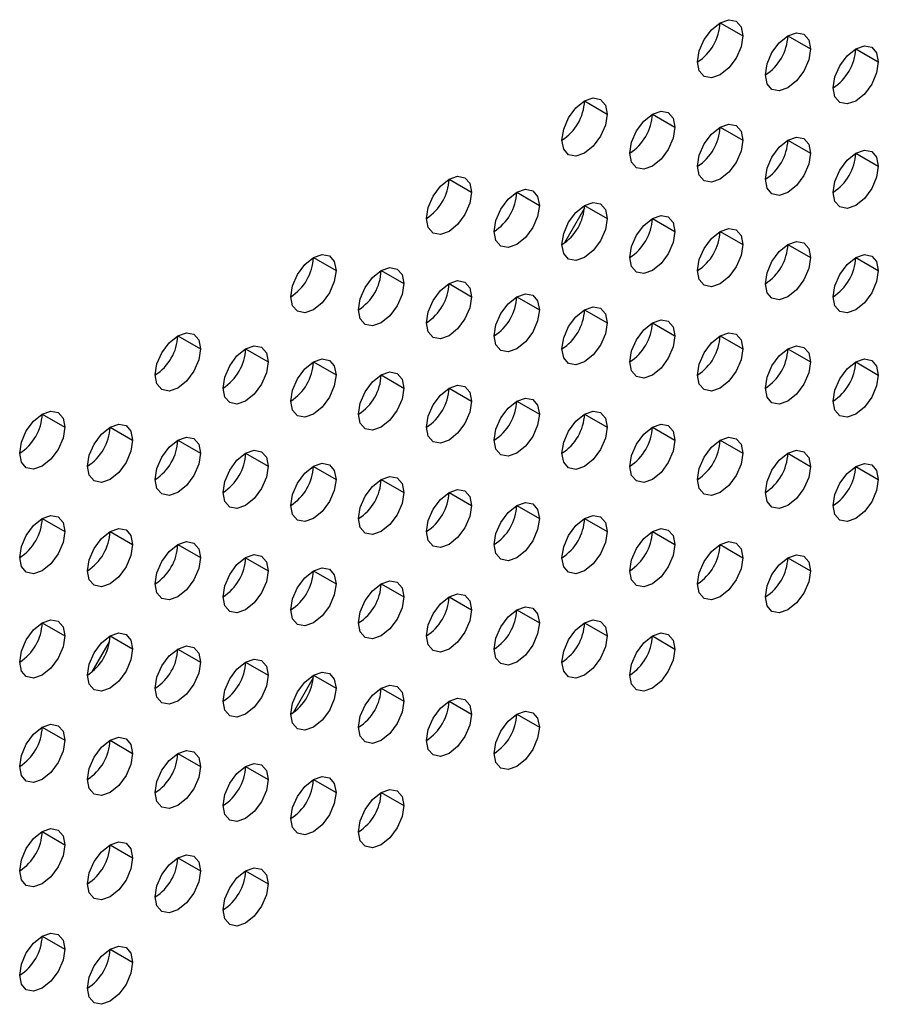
# Model space of a CAD drawing. Header units: millimetres. Extents: x 0 to 1118, y 0 to 864.
# Tile 196 of 256: x 951.14 to 954.5, y 686.79 to 690.64. Entities that reach past the tile are written whole.
import ezdxf

# ---------------------------------------------------------------- set-up
doc = ezdxf.new("R2010")
doc.units = ezdxf.units.MM

msp = doc.modelspace()

# ---------------------------------------------------------------- linework, layer by layer
at = {"color": 7, "linetype": 'Continuous', "lineweight": 25}
for p, q in [((953.8848, 690.6249), (953.9732, 690.5739)), ((954.15, 690.5739), (954.2384, 690.5229)), ((954.4151, 690.5228), (954.5035, 690.4718)), ((953.3545, 690.3188), (953.4429, 690.2678)), ((953.6196, 690.2677), (953.708, 690.2167)), ((953.8848, 690.2167), (953.9732, 690.1657)), ((954.15, 690.1656), (954.2384, 690.1146)), ((954.4151, 690.1146), (954.5035, 690.0635)), ((952.8242, 690.0126), (952.9125, 689.9616)), ((953.0893, 689.9616), (953.1777, 689.9106)), ((953.354, 689.8992), (953.2756, 689.7635)), ((953.3545, 689.9105), (953.4429, 689.8595)), ((953.6196, 689.8595), (953.708, 689.8084)), ((953.8848, 689.8084), (953.9732, 689.7574)), ((954.15, 689.7573), (954.2384, 689.7063)), ((952.2938, 689.7065), (952.3822, 689.6555)), ((954.4151, 689.7063), (954.5035, 689.6553)), ((952.559, 689.6554), (952.6474, 689.6044)), ((952.8242, 689.6044), (952.9125, 689.5533)), ((953.0893, 689.5533), (953.1777, 689.5023)), ((953.3545, 689.5023), (953.4429, 689.4512)), ((953.6196, 689.4512), (953.708, 689.4002)), ((951.7635, 689.4003), (951.8519, 689.3493)), ((953.8848, 689.4001), (953.9732, 689.3491)), ((952.0287, 689.3493), (952.117, 689.2983)), ((954.15, 689.3491), (954.2384, 689.2981)), ((952.2938, 689.2982), (952.3822, 689.2472)), ((954.4151, 689.298), (954.5035, 689.247)), ((952.559, 689.2472), (952.6474, 689.1961)), ((952.8242, 689.1961), (952.9125, 689.1451)), ((953.0893, 689.145), (953.1777, 689.094)), ((951.2332, 689.0942), (951.3216, 689.0432)), ((953.3545, 689.094), (953.4429, 689.043)), ((951.4983, 689.0431), (951.5867, 688.9921)), ((953.6196, 689.0429), (953.708, 688.9919)), ((951.7635, 688.9921), (951.8519, 688.941)), ((953.8848, 688.9919), (953.9732, 688.9408)), ((952.0287, 688.941), (952.117, 688.89)), ((954.15, 688.9408), (954.2384, 688.8898)), ((952.2938, 688.8899), (952.3822, 688.8389)), ((954.4151, 688.8897), (954.5035, 688.8387)), ((952.559, 688.8389), (952.6474, 688.7879)), ((952.8242, 688.7878), (952.9125, 688.7368)), ((953.0893, 688.7368), (953.1777, 688.6857)), ((951.2332, 688.6859), (951.3216, 688.6349)), ((953.3545, 688.6857), (953.4429, 688.6347)), ((951.4983, 688.6349), (951.5867, 688.5838)), ((953.6196, 688.6347), (953.708, 688.5836)), ((951.7635, 688.5838), (951.8519, 688.5328)), ((953.8848, 688.5836), (953.9732, 688.5326)), ((952.0287, 688.5327), (952.117, 688.4817)), ((954.15, 688.5325), (954.2384, 688.4815)), ((952.2938, 688.4817), (952.3822, 688.4307)), ((952.559, 688.4306), (952.6474, 688.3796)), ((952.8242, 688.3796), (952.9125, 688.3285)), ((953.0893, 688.3285), (953.1777, 688.2775)), ((951.2332, 688.2776), (951.3216, 688.2266)), ((953.3545, 688.2774), (953.4429, 688.2264)), ((951.4983, 688.2266), (951.5867, 688.1756)), ((953.6196, 688.2264), (953.708, 688.1754)), ((951.4284, 688.0864), (951.4964, 688.2041)), ((951.7635, 688.1755), (951.8519, 688.1245)), ((952.0287, 688.1245), (952.117, 688.0734)), ((952.2938, 688.0734), (952.3822, 688.0224)), ((952.2933, 688.0621), (952.2149, 687.9264)), ((952.559, 688.0223), (952.6474, 687.9713)), ((952.8242, 687.9713), (952.9125, 687.9203)), ((953.0893, 687.9202), (953.1777, 687.8692)), ((951.2332, 687.8694), (951.3216, 687.8183)), ((951.4983, 687.8183), (951.5867, 687.7673)), ((951.7635, 687.7673), (951.8519, 687.7162)), ((952.0287, 687.7162), (952.117, 687.6652)), ((952.2938, 687.6651), (952.3822, 687.6141)), ((952.559, 687.6141), (952.6474, 687.5631)), ((951.2332, 687.4611), (951.3216, 687.4101)), ((951.4983, 687.41), (951.5867, 687.359)), ((951.7635, 687.359), (951.8519, 687.308)), ((952.0287, 687.3079), (952.117, 687.2569)), ((951.2332, 687.0528), (951.3216, 687.0018)), ((951.4983, 687.0018), (951.5867, 686.9507))]:
    msp.add_line(p, q, dxfattribs=at)
at = {"color": 7, "linetype": 'Continuous', "lineweight": 25, "flags": 128}
for points in [[(953.7964, 690.4719), (953.8032, 690.5148), (953.8223, 690.559), (953.851, 690.5977), (953.8848, 690.625), (953.9186, 690.6367), (953.9473, 690.6312), (953.9665, 690.6091), (953.9732, 690.5739)], [(953.9732, 690.5739), (953.9665, 690.531), (953.9473, 690.4868), (953.9186, 690.4481), (953.8848, 690.4208), (953.851, 690.4091), (953.8223, 690.4146), (953.8032, 690.4367), (953.7964, 690.4719)], [(954.0616, 690.4208), (954.0683, 690.4638), (954.0875, 690.5079), (954.1162, 690.5466), (954.15, 690.5739), (954.1838, 690.5857), (954.2125, 690.5801), (954.2316, 690.558), (954.2384, 690.5229)], [(954.3268, 690.3698), (954.3335, 690.4127), (954.3526, 690.4569), (954.3813, 690.4956), (954.4151, 690.5228), (954.449, 690.5346), (954.4776, 690.529), (954.4968, 690.507), (954.5035, 690.4718)], [(954.2384, 690.5229), (954.2316, 690.4799), (954.2125, 690.4357), (954.1838, 690.3971), (954.15, 690.3698), (954.1162, 690.358), (954.0875, 690.3636), (954.0683, 690.3856), (954.0616, 690.4208)], [(954.5035, 690.4718), (954.4968, 690.4289), (954.4776, 690.3847), (954.449, 690.346), (954.4151, 690.3187), (954.3813, 690.307), (954.3526, 690.3125), (954.3335, 690.3346), (954.3268, 690.3698)], [(953.2661, 690.1657), (953.2728, 690.2087), (953.292, 690.2528), (953.3207, 690.2915), (953.3545, 690.3188), (953.3883, 690.3306), (953.417, 690.325), (953.4361, 690.3029), (953.4429, 690.2678)], [(953.4429, 690.2678), (953.4361, 690.2248), (953.417, 690.1807), (953.3883, 690.142), (953.3545, 690.1147), (953.3207, 690.1029), (953.292, 690.1085), (953.2728, 690.1305), (953.2661, 690.1657)], [(953.5313, 690.1147), (953.538, 690.1576), (953.5571, 690.2018), (953.5858, 690.2405), (953.6196, 690.2678), (953.6535, 690.2795), (953.6821, 690.2739), (953.7013, 690.2519), (953.708, 690.2167)], [(953.7964, 690.0636), (953.8032, 690.1065), (953.8223, 690.1507), (953.851, 690.1894), (953.8848, 690.2167), (953.9186, 690.2285), (953.9473, 690.2229), (953.9665, 690.2008), (953.9732, 690.1657)], [(953.708, 690.2167), (953.7013, 690.1738), (953.6821, 690.1296), (953.6535, 690.0909), (953.6196, 690.0636), (953.5858, 690.0519), (953.5571, 690.0574), (953.538, 690.0795), (953.5313, 690.1147)], [(953.9732, 690.1657), (953.9665, 690.1227), (953.9473, 690.0785), (953.9186, 690.0399), (953.8848, 690.0126), (953.851, 690.0008), (953.8223, 690.0064), (953.8032, 690.0284), (953.7964, 690.0636)], [(954.0616, 690.0125), (954.0683, 690.0555), (954.0875, 690.0997), (954.1162, 690.1383), (954.15, 690.1656), (954.1838, 690.1774), (954.2125, 690.1718), (954.2316, 690.1498), (954.2384, 690.1146)], [(954.2384, 690.1146), (954.2316, 690.0717), (954.2125, 690.0275), (954.1838, 689.9888), (954.15, 689.9615), (954.1162, 689.9497), (954.0875, 689.9553), (954.0683, 689.9774), (954.0616, 690.0125)], [(954.3268, 689.9615), (954.3335, 690.0044), (954.3526, 690.0486), (954.3813, 690.0873), (954.4151, 690.1146), (954.449, 690.1263), (954.4776, 690.1208), (954.4968, 690.0987), (954.5035, 690.0635)], [(954.5035, 690.0635), (954.4968, 690.0206), (954.4776, 689.9764), (954.449, 689.9377), (954.4151, 689.9104), (954.3813, 689.8987), (954.3526, 689.9043), (954.3335, 689.9263), (954.3268, 689.9615)], [(952.7358, 689.8596), (952.7425, 689.9025), (952.7617, 689.9467), (952.7903, 689.9854), (952.8242, 690.0127), (952.858, 690.0244), (952.8867, 690.0188), (952.9058, 689.9968), (952.9125, 689.9616)], [(952.9125, 689.9616), (952.9058, 689.9187), (952.8867, 689.8745), (952.858, 689.8358), (952.8242, 689.8085), (952.7903, 689.7968), (952.7617, 689.8023), (952.7425, 689.8244), (952.7358, 689.8596)], [(953.0009, 689.8085), (953.0077, 689.8515), (953.0268, 689.8956), (953.0555, 689.9343), (953.0893, 689.9616), (953.1231, 689.9734), (953.1518, 689.9678), (953.171, 689.9457), (953.1777, 689.9106)], [(953.2661, 689.7574), (953.2728, 689.8004), (953.292, 689.8446), (953.3207, 689.8832), (953.3545, 689.9105), (953.3883, 689.9223), (953.417, 689.9167), (953.4361, 689.8947), (953.4429, 689.8595)], [(953.1777, 689.9106), (953.171, 689.8676), (953.1518, 689.8234), (953.1231, 689.7848), (953.0893, 689.7575), (953.0555, 689.7457), (953.0268, 689.7513), (953.0077, 689.7733), (953.0009, 689.8085)], [(953.4429, 689.8595), (953.4361, 689.8166), (953.417, 689.7724), (953.3883, 689.7337), (953.3545, 689.7064), (953.3207, 689.6946), (953.292, 689.7002), (953.2728, 689.7223), (953.2661, 689.7574)], [(953.5313, 689.7064), (953.538, 689.7493), (953.5571, 689.7935), (953.5858, 689.8322), (953.6196, 689.8595), (953.6535, 689.8712), (953.6821, 689.8657), (953.7013, 689.8436), (953.708, 689.8084)], [(953.708, 689.8084), (953.7013, 689.7655), (953.6821, 689.7213), (953.6535, 689.6826), (953.6196, 689.6553), (953.5858, 689.6436), (953.5571, 689.6492), (953.538, 689.6712), (953.5313, 689.7064)], [(953.7964, 689.6553), (953.8032, 689.6983), (953.8223, 689.7424), (953.851, 689.7811), (953.8848, 689.8084), (953.9186, 689.8202), (953.9473, 689.8146), (953.9665, 689.7926), (953.9732, 689.7574)], [(954.0616, 689.6043), (954.0683, 689.6472), (954.0875, 689.6914), (954.1162, 689.7301), (954.15, 689.7574), (954.1838, 689.7691), (954.2125, 689.7636), (954.2316, 689.7415), (954.2384, 689.7063)], [(953.9732, 689.7574), (953.9665, 689.7144), (953.9473, 689.6703), (953.9186, 689.6316), (953.8848, 689.6043), (953.851, 689.5925), (953.8223, 689.5981), (953.8032, 689.6202), (953.7964, 689.6553)], [(952.2054, 689.5534), (952.2122, 689.5964), (952.2313, 689.6405), (952.26, 689.6792), (952.2938, 689.7065), (952.3276, 689.7183), (952.3563, 689.7127), (952.3755, 689.6906), (952.3822, 689.6555)], [(954.2384, 689.7063), (954.2316, 689.6634), (954.2125, 689.6192), (954.1838, 689.5805), (954.15, 689.5532), (954.1162, 689.5415), (954.0875, 689.547), (954.0683, 689.5691), (954.0616, 689.6043)], [(954.3268, 689.5532), (954.3335, 689.5962), (954.3526, 689.6403), (954.3813, 689.679), (954.4151, 689.7063), (954.449, 689.7181), (954.4776, 689.7125), (954.4968, 689.6904), (954.5035, 689.6553)], [(952.3822, 689.6555), (952.3755, 689.6125), (952.3563, 689.5683), (952.3276, 689.5297), (952.2938, 689.5024), (952.26, 689.4906), (952.2313, 689.4962), (952.2122, 689.5182), (952.2054, 689.5534)], [(952.4706, 689.5024), (952.4773, 689.5453), (952.4965, 689.5895), (952.5252, 689.6282), (952.559, 689.6554), (952.5928, 689.6672), (952.6215, 689.6616), (952.6406, 689.6396), (952.6474, 689.6044)], [(954.5035, 689.6553), (954.4968, 689.6123), (954.4776, 689.5681), (954.449, 689.5295), (954.4151, 689.5022), (954.3813, 689.4904), (954.3526, 689.496), (954.3335, 689.518), (954.3268, 689.5532)], [(952.7358, 689.4513), (952.7425, 689.4942), (952.7617, 689.5384), (952.7903, 689.5771), (952.8242, 689.6044), (952.858, 689.6161), (952.8867, 689.6106), (952.9058, 689.5885), (952.9125, 689.5533)], [(952.6474, 689.6044), (952.6406, 689.5615), (952.6215, 689.5173), (952.5928, 689.4786), (952.559, 689.4513), (952.5252, 689.4396), (952.4965, 689.4451), (952.4773, 689.4672), (952.4706, 689.5024)], [(952.9125, 689.5533), (952.9058, 689.5104), (952.8867, 689.4662), (952.858, 689.4275), (952.8242, 689.4003), (952.7903, 689.3885), (952.7617, 689.3941), (952.7425, 689.4161), (952.7358, 689.4513)], [(953.0009, 689.4002), (953.0077, 689.4432), (953.0268, 689.4874), (953.0555, 689.526), (953.0893, 689.5533), (953.1231, 689.5651), (953.1518, 689.5595), (953.171, 689.5375), (953.1777, 689.5023)], [(953.1777, 689.5023), (953.171, 689.4593), (953.1518, 689.4152), (953.1231, 689.3765), (953.0893, 689.3492), (953.0555, 689.3374), (953.0268, 689.343), (953.0077, 689.3651), (953.0009, 689.4002)], [(953.2661, 689.3492), (953.2728, 689.3921), (953.292, 689.4363), (953.3207, 689.475), (953.3545, 689.5023), (953.3883, 689.514), (953.417, 689.5085), (953.4361, 689.4864), (953.4429, 689.4512)], [(953.5313, 689.2981), (953.538, 689.3411), (953.5571, 689.3852), (953.5858, 689.4239), (953.6196, 689.4512), (953.6535, 689.463), (953.6821, 689.4574), (953.7013, 689.4353), (953.708, 689.4002)], [(953.4429, 689.4512), (953.4361, 689.4083), (953.417, 689.3641), (953.3883, 689.3254), (953.3545, 689.2981), (953.3207, 689.2864), (953.292, 689.292), (953.2728, 689.314), (953.2661, 689.3492)], [(951.6751, 689.2473), (951.6818, 689.2902), (951.701, 689.3344), (951.7297, 689.3731), (951.7635, 689.4004), (951.7973, 689.4121), (951.826, 689.4065), (951.8452, 689.3845), (951.8519, 689.3493)], [(953.708, 689.4002), (953.7013, 689.3572), (953.6821, 689.3131), (953.6535, 689.2744), (953.6196, 689.2471), (953.5858, 689.2353), (953.5571, 689.2409), (953.538, 689.2629), (953.5313, 689.2981)], [(953.7964, 689.2471), (953.8032, 689.29), (953.8223, 689.3342), (953.851, 689.3729), (953.8848, 689.4002), (953.9186, 689.4119), (953.9473, 689.4063), (953.9665, 689.3843), (953.9732, 689.3491)], [(951.8519, 689.3493), (951.8452, 689.3064), (951.826, 689.2622), (951.7973, 689.2235), (951.7635, 689.1962), (951.7297, 689.1845), (951.701, 689.19), (951.6818, 689.2121), (951.6751, 689.2473)], [(951.9403, 689.1962), (951.947, 689.2391), (951.9662, 689.2833), (951.9948, 689.322), (952.0287, 689.3493), (952.0625, 689.3611), (952.0912, 689.3555), (952.1103, 689.3334), (952.117, 689.2983)], [(953.9732, 689.3491), (953.9665, 689.3062), (953.9473, 689.262), (953.9186, 689.2233), (953.8848, 689.196), (953.851, 689.1843), (953.8223, 689.1898), (953.8032, 689.2119), (953.7964, 689.2471)], [(954.0616, 689.196), (954.0683, 689.2389), (954.0875, 689.2831), (954.1162, 689.3218), (954.15, 689.3491), (954.1838, 689.3609), (954.2125, 689.3553), (954.2316, 689.3332), (954.2384, 689.2981)], [(952.117, 689.2983), (952.1103, 689.2553), (952.0912, 689.2111), (952.0625, 689.1725), (952.0287, 689.1452), (951.9948, 689.1334), (951.9662, 689.139), (951.947, 689.161), (951.9403, 689.1962)], [(952.2054, 689.1451), (952.2122, 689.1881), (952.2313, 689.2323), (952.26, 689.2709), (952.2938, 689.2982), (952.3276, 689.31), (952.3563, 689.3044), (952.3755, 689.2824), (952.3822, 689.2472)], [(954.2384, 689.2981), (954.2316, 689.2551), (954.2125, 689.2109), (954.1838, 689.1723), (954.15, 689.145), (954.1162, 689.1332), (954.0875, 689.1388), (954.0683, 689.1608), (954.0616, 689.196)], [(954.3268, 689.1449), (954.3335, 689.1879), (954.3526, 689.2321), (954.3813, 689.2707), (954.4151, 689.298), (954.449, 689.3098), (954.4776, 689.3042), (954.4968, 689.2822), (954.5035, 689.247)], [(952.3822, 689.2472), (952.3755, 689.2042), (952.3563, 689.1601), (952.3276, 689.1214), (952.2938, 689.0941), (952.26, 689.0823), (952.2313, 689.0879), (952.2122, 689.11), (952.2054, 689.1451)], [(952.4706, 689.0941), (952.4773, 689.137), (952.4965, 689.1812), (952.5252, 689.2199), (952.559, 689.2472), (952.5928, 689.2589), (952.6215, 689.2534), (952.6406, 689.2313), (952.6474, 689.1961)], [(954.5035, 689.247), (954.4968, 689.2041), (954.4776, 689.1599), (954.449, 689.1212), (954.4151, 689.0939), (954.3813, 689.0821), (954.3526, 689.0877), (954.3335, 689.1098), (954.3268, 689.1449)], [(952.6474, 689.1961), (952.6406, 689.1532), (952.6215, 689.109), (952.5928, 689.0703), (952.559, 689.043), (952.5252, 689.0313), (952.4965, 689.0369), (952.4773, 689.0589), (952.4706, 689.0941)], [(952.7358, 689.043), (952.7425, 689.086), (952.7617, 689.1301), (952.7903, 689.1688), (952.8242, 689.1961), (952.858, 689.2079), (952.8867, 689.2023), (952.9058, 689.1803), (952.9125, 689.1451)], [(952.9125, 689.1451), (952.9058, 689.1021), (952.8867, 689.058), (952.858, 689.0193), (952.8242, 688.992), (952.7903, 688.9802), (952.7617, 688.9858), (952.7425, 689.0078), (952.7358, 689.043)], [(953.0009, 688.992), (953.0077, 689.0349), (953.0268, 689.0791), (953.0555, 689.1178), (953.0893, 689.1451), (953.1231, 689.1568), (953.1518, 689.1512), (953.171, 689.1292), (953.1777, 689.094)], [(951.1448, 688.9411), (951.1515, 688.9841), (951.1707, 689.0282), (951.1993, 689.0669), (951.2332, 689.0942), (951.267, 689.106), (951.2957, 689.1004), (951.3148, 689.0783), (951.3216, 689.0432)], [(953.2661, 688.9409), (953.2728, 688.9839), (953.292, 689.028), (953.3207, 689.0667), (953.3545, 689.094), (953.3883, 689.1058), (953.417, 689.1002), (953.4361, 689.0781), (953.4429, 689.043)], [(953.1777, 689.094), (953.171, 689.0511), (953.1518, 689.0069), (953.1231, 688.9682), (953.0893, 688.9409), (953.0555, 688.9292), (953.0268, 688.9347), (953.0077, 688.9568), (953.0009, 688.992)], [(951.3216, 689.0432), (951.3148, 689.0002), (951.2957, 688.956), (951.267, 688.9174), (951.2332, 688.8901), (951.1993, 688.8783), (951.1707, 688.8839), (951.1515, 688.9059), (951.1448, 688.9411)], [(951.4099, 688.89), (951.4167, 688.933), (951.4358, 688.9772), (951.4645, 689.0158), (951.4983, 689.0431), (951.5322, 689.0549), (951.5608, 689.0493), (951.58, 689.0273), (951.5867, 688.9921)], [(953.4429, 689.043), (953.4361, 689), (953.417, 688.9558), (953.3883, 688.9172), (953.3545, 688.8899), (953.3207, 688.8781), (953.292, 688.8837), (953.2728, 688.9057), (953.2661, 688.9409)], [(953.5313, 688.8898), (953.538, 688.9328), (953.5571, 688.977), (953.5858, 689.0156), (953.6196, 689.0429), (953.6535, 689.0547), (953.6821, 689.0491), (953.7013, 689.0271), (953.708, 688.9919)], [(951.5867, 688.9921), (951.58, 688.9492), (951.5608, 688.905), (951.5322, 688.8663), (951.4983, 688.839), (951.4645, 688.8272), (951.4358, 688.8328), (951.4167, 688.8549), (951.4099, 688.89)], [(951.6751, 688.839), (951.6818, 688.8819), (951.701, 688.9261), (951.7297, 688.9648), (951.7635, 688.9921), (951.7973, 689.0038), (951.826, 688.9983), (951.8452, 688.9762), (951.8519, 688.941)], [(953.708, 688.9919), (953.7013, 688.949), (953.6821, 688.9048), (953.6535, 688.8661), (953.6196, 688.8388), (953.5858, 688.827), (953.5571, 688.8326), (953.538, 688.8547), (953.5313, 688.8898)], [(953.7964, 688.8388), (953.8032, 688.8817), (953.8223, 688.9259), (953.851, 688.9646), (953.8848, 688.9919), (953.9186, 689.0036), (953.9473, 688.9981), (953.9665, 688.976), (953.9732, 688.9408)], [(951.9403, 688.7879), (951.947, 688.8309), (951.9662, 688.875), (951.9948, 688.9137), (952.0287, 688.941), (952.0625, 688.9528), (952.0912, 688.9472), (952.1103, 688.9252), (952.117, 688.89)], [(954.0616, 688.7877), (954.0683, 688.8307), (954.0875, 688.8748), (954.1162, 688.9135), (954.15, 688.9408), (954.1838, 688.9526), (954.2125, 688.947), (954.2316, 688.925), (954.2384, 688.8898)], [(951.8519, 688.941), (951.8452, 688.8981), (951.826, 688.8539), (951.7973, 688.8152), (951.7635, 688.7879), (951.7297, 688.7762), (951.701, 688.7818), (951.6818, 688.8038), (951.6751, 688.839)], [(953.9732, 688.9408), (953.9665, 688.8979), (953.9473, 688.8537), (953.9186, 688.815), (953.8848, 688.7877), (953.851, 688.776), (953.8223, 688.7816), (953.8032, 688.8036), (953.7964, 688.8388)], [(952.117, 688.89), (952.1103, 688.847), (952.0912, 688.8029), (952.0625, 688.7642), (952.0287, 688.7369), (951.9948, 688.7251), (951.9662, 688.7307), (951.947, 688.7528), (951.9403, 688.7879)], [(952.2054, 688.7369), (952.2122, 688.7798), (952.2313, 688.824), (952.26, 688.8627), (952.2938, 688.89), (952.3276, 688.9017), (952.3563, 688.8962), (952.3755, 688.8741), (952.3822, 688.8389)], [(954.2384, 688.8898), (954.2316, 688.8468), (954.2125, 688.8027), (954.1838, 688.764), (954.15, 688.7367), (954.1162, 688.7249), (954.0875, 688.7305), (954.0683, 688.7526), (954.0616, 688.7877)], [(954.3268, 688.7367), (954.3335, 688.7796), (954.3526, 688.8238), (954.3813, 688.8625), (954.4151, 688.8898), (954.449, 688.9015), (954.4776, 688.896), (954.4968, 688.8739), (954.5035, 688.8387)], [(952.3822, 688.8389), (952.3755, 688.796), (952.3563, 688.7518), (952.3276, 688.7131), (952.2938, 688.6858), (952.26, 688.6741), (952.2313, 688.6796), (952.2122, 688.7017), (952.2054, 688.7369)], [(952.4706, 688.6858), (952.4773, 688.7288), (952.4965, 688.7729), (952.5252, 688.8116), (952.559, 688.8389), (952.5928, 688.8507), (952.6215, 688.8451), (952.6406, 688.823), (952.6474, 688.7879)], [(954.5035, 688.8387), (954.4968, 688.7958), (954.4776, 688.7516), (954.449, 688.7129), (954.4151, 688.6856), (954.3813, 688.6739), (954.3526, 688.6794), (954.3335, 688.7015), (954.3268, 688.7367)], [(952.7358, 688.6348), (952.7425, 688.6777), (952.7617, 688.7219), (952.7903, 688.7606), (952.8242, 688.7878), (952.858, 688.7996), (952.8867, 688.794), (952.9058, 688.772), (952.9125, 688.7368)], [(952.6474, 688.7879), (952.6406, 688.7449), (952.6215, 688.7007), (952.5928, 688.6621), (952.559, 688.6348), (952.5252, 688.623), (952.4965, 688.6286), (952.4773, 688.6506), (952.4706, 688.6858)], [(952.9125, 688.7368), (952.9058, 688.6939), (952.8867, 688.6497), (952.858, 688.611), (952.8242, 688.5837), (952.7903, 688.572), (952.7617, 688.5775), (952.7425, 688.5996), (952.7358, 688.6348)], [(953.0009, 688.5837), (953.0077, 688.6266), (953.0268, 688.6708), (953.0555, 688.7095), (953.0893, 688.7368), (953.1231, 688.7485), (953.1518, 688.743), (953.171, 688.7209), (953.1777, 688.6857)], [(951.1448, 688.5328), (951.1515, 688.5758), (951.1707, 688.62), (951.1993, 688.6586), (951.2332, 688.6859), (951.267, 688.6977), (951.2957, 688.6921), (951.3148, 688.6701), (951.3216, 688.6349)], [(953.1777, 688.6857), (953.171, 688.6428), (953.1518, 688.5986), (953.1231, 688.56), (953.0893, 688.5327), (953.0555, 688.5209), (953.0268, 688.5265), (953.0077, 688.5485), (953.0009, 688.5837)], [(953.2661, 688.5326), (953.2728, 688.5756), (953.292, 688.6198), (953.3207, 688.6584), (953.3545, 688.6857), (953.3883, 688.6975), (953.417, 688.6919), (953.4361, 688.6699), (953.4429, 688.6347)], [(951.4099, 688.4818), (951.4167, 688.5247), (951.4358, 688.5689), (951.4645, 688.6076), (951.4983, 688.6349), (951.5322, 688.6466), (951.5608, 688.6411), (951.58, 688.619), (951.5867, 688.5838)], [(953.5313, 688.4816), (953.538, 688.5245), (953.5571, 688.5687), (953.5858, 688.6074), (953.6196, 688.6347), (953.6535, 688.6464), (953.6821, 688.6409), (953.7013, 688.6188), (953.708, 688.5836)], [(951.3216, 688.6349), (951.3148, 688.5919), (951.2957, 688.5478), (951.267, 688.5091), (951.2332, 688.4818), (951.1993, 688.47), (951.1707, 688.4756), (951.1515, 688.4977), (951.1448, 688.5328)], [(953.4429, 688.6347), (953.4361, 688.5917), (953.417, 688.5476), (953.3883, 688.5089), (953.3545, 688.4816), (953.3207, 688.4698), (953.292, 688.4754), (953.2728, 688.4975), (953.2661, 688.5326)], [(951.5867, 688.5838), (951.58, 688.5409), (951.5608, 688.4967), (951.5322, 688.458), (951.4983, 688.4307), (951.4645, 688.419), (951.4358, 688.4246), (951.4167, 688.4466), (951.4099, 688.4818)], [(951.6751, 688.4307), (951.6818, 688.4737), (951.701, 688.5178), (951.7297, 688.5565), (951.7635, 688.5838), (951.7973, 688.5956), (951.826, 688.59), (951.8452, 688.5679), (951.8519, 688.5328)], [(953.708, 688.5836), (953.7013, 688.5407), (953.6821, 688.4965), (953.6535, 688.4578), (953.6196, 688.4305), (953.5858, 688.4188), (953.5571, 688.4244), (953.538, 688.4464), (953.5313, 688.4816)], [(953.7964, 688.4305), (953.8032, 688.4735), (953.8223, 688.5176), (953.851, 688.5563), (953.8848, 688.5836), (953.9186, 688.5954), (953.9473, 688.5898), (953.9665, 688.5677), (953.9732, 688.5326)], [(951.8519, 688.5328), (951.8452, 688.4898), (951.826, 688.4457), (951.7973, 688.407), (951.7635, 688.3797), (951.7297, 688.3679), (951.701, 688.3735), (951.6818, 688.3955), (951.6751, 688.4307)], [(951.9403, 688.3797), (951.947, 688.4226), (951.9662, 688.4668), (951.9948, 688.5055), (952.0287, 688.5328), (952.0625, 688.5445), (952.0912, 688.5389), (952.1103, 688.5169), (952.117, 688.4817)], [(953.9732, 688.5326), (953.9665, 688.4896), (953.9473, 688.4455), (953.9186, 688.4068), (953.8848, 688.3795), (953.851, 688.3677), (953.8223, 688.3733), (953.8032, 688.3953), (953.7964, 688.4305)], [(954.0616, 688.3795), (954.0683, 688.4224), (954.0875, 688.4666), (954.1162, 688.5053), (954.15, 688.5326), (954.1838, 688.5443), (954.2125, 688.5387), (954.2316, 688.5167), (954.2384, 688.4815)], [(952.2054, 688.3286), (952.2122, 688.3715), (952.2313, 688.4157), (952.26, 688.4544), (952.2938, 688.4817), (952.3276, 688.4935), (952.3563, 688.4879), (952.3755, 688.4658), (952.3822, 688.4307)], [(952.117, 688.4817), (952.1103, 688.4388), (952.0912, 688.3946), (952.0625, 688.3559), (952.0287, 688.3286), (951.9948, 688.3169), (951.9662, 688.3224), (951.947, 688.3445), (951.9403, 688.3797)], [(954.2384, 688.4815), (954.2316, 688.4386), (954.2125, 688.3944), (954.1838, 688.3557), (954.15, 688.3284), (954.1162, 688.3167), (954.0875, 688.3222), (954.0683, 688.3443), (954.0616, 688.3795)], [(952.3822, 688.4307), (952.3755, 688.3877), (952.3563, 688.3435), (952.3276, 688.3049), (952.2938, 688.2776), (952.26, 688.2658), (952.2313, 688.2714), (952.2122, 688.2934), (952.2054, 688.3286)], [(952.4706, 688.2775), (952.4773, 688.3205), (952.4965, 688.3647), (952.5252, 688.4033), (952.559, 688.4306), (952.5928, 688.4424), (952.6215, 688.4368), (952.6406, 688.4148), (952.6474, 688.3796)], [(952.6474, 688.3796), (952.6406, 688.3367), (952.6215, 688.2925), (952.5928, 688.2538), (952.559, 688.2265), (952.5252, 688.2147), (952.4965, 688.2203), (952.4773, 688.2424), (952.4706, 688.2775)], [(952.7358, 688.2265), (952.7425, 688.2694), (952.7617, 688.3136), (952.7903, 688.3523), (952.8242, 688.3796), (952.858, 688.3913), (952.8867, 688.3858), (952.9058, 688.3637), (952.9125, 688.3285)], [(953.0009, 688.1754), (953.0077, 688.2184), (953.0268, 688.2625), (953.0555, 688.3012), (953.0893, 688.3285), (953.1231, 688.3403), (953.1518, 688.3347), (953.171, 688.3127), (953.1777, 688.2775)], [(952.9125, 688.3285), (952.9058, 688.2856), (952.8867, 688.2414), (952.858, 688.2027), (952.8242, 688.1754), (952.7903, 688.1637), (952.7617, 688.1693), (952.7425, 688.1913), (952.7358, 688.2265)], [(951.1448, 688.1246), (951.1515, 688.1675), (951.1707, 688.2117), (951.1993, 688.2504), (951.2332, 688.2777), (951.267, 688.2894), (951.2957, 688.2838), (951.3148, 688.2618), (951.3216, 688.2266)], [(953.1777, 688.2775), (953.171, 688.2345), (953.1518, 688.1904), (953.1231, 688.1517), (953.0893, 688.1244), (953.0555, 688.1126), (953.0268, 688.1182), (953.0077, 688.1403), (953.0009, 688.1754)], [(953.2661, 688.1244), (953.2728, 688.1673), (953.292, 688.2115), (953.3207, 688.2502), (953.3545, 688.2775), (953.3883, 688.2892), (953.417, 688.2836), (953.4361, 688.2616), (953.4429, 688.2264)], [(951.3216, 688.2266), (951.3148, 688.1837), (951.2957, 688.1395), (951.267, 688.1008), (951.2332, 688.0735), (951.1993, 688.0618), (951.1707, 688.0673), (951.1515, 688.0894), (951.1448, 688.1246)], [(951.4099, 688.0735), (951.4167, 688.1165), (951.4358, 688.1606), (951.4645, 688.1993), (951.4983, 688.2266), (951.5322, 688.2384), (951.5608, 688.2328), (951.58, 688.2107), (951.5867, 688.1756)], [(953.4429, 688.2264), (953.4361, 688.1835), (953.417, 688.1393), (953.3883, 688.1006), (953.3545, 688.0733), (953.3207, 688.0616), (953.292, 688.0671), (953.2728, 688.0892), (953.2661, 688.1244)], [(953.5313, 688.0733), (953.538, 688.1163), (953.5571, 688.1604), (953.5858, 688.1991), (953.6196, 688.2264), (953.6535, 688.2382), (953.6821, 688.2326), (953.7013, 688.2105), (953.708, 688.1754)], [(951.6751, 688.0224), (951.6818, 688.0654), (951.701, 688.1096), (951.7297, 688.1482), (951.7635, 688.1755), (951.7973, 688.1873), (951.826, 688.1817), (951.8452, 688.1597), (951.8519, 688.1245)], [(951.5867, 688.1756), (951.58, 688.1326), (951.5608, 688.0884), (951.5322, 688.0498), (951.4983, 688.0225), (951.4645, 688.0107), (951.4358, 688.0163), (951.4167, 688.0383), (951.4099, 688.0735)], [(953.708, 688.1754), (953.7013, 688.1324), (953.6821, 688.0882), (953.6535, 688.0496), (953.6196, 688.0223), (953.5858, 688.0105), (953.5571, 688.0161), (953.538, 688.0381), (953.5313, 688.0733)], [(951.8519, 688.1245), (951.8452, 688.0816), (951.826, 688.0374), (951.7973, 687.9987), (951.7635, 687.9714), (951.7297, 687.9596), (951.701, 687.9652), (951.6818, 687.9873), (951.6751, 688.0224)], [(951.9403, 687.9714), (951.947, 688.0143), (951.9662, 688.0585), (951.9948, 688.0972), (952.0287, 688.1245), (952.0625, 688.1362), (952.0912, 688.1307), (952.1103, 688.1086), (952.117, 688.0734)], [(952.117, 688.0734), (952.1103, 688.0305), (952.0912, 687.9863), (952.0625, 687.9476), (952.0287, 687.9203), (951.9948, 687.9086), (951.9662, 687.9142), (951.947, 687.9362), (951.9403, 687.9714)], [(952.2054, 687.9203), (952.2122, 687.9633), (952.2313, 688.0074), (952.26, 688.0461), (952.2938, 688.0734), (952.3276, 688.0852), (952.3563, 688.0796), (952.3755, 688.0576), (952.3822, 688.0224)], [(952.4706, 687.8693), (952.4773, 687.9122), (952.4965, 687.9564), (952.5252, 687.9951), (952.559, 688.0224), (952.5928, 688.0341), (952.6215, 688.0286), (952.6406, 688.0065), (952.6474, 687.9713)], [(952.3822, 688.0224), (952.3755, 687.9794), (952.3563, 687.9353), (952.3276, 687.8966), (952.2938, 687.8693), (952.26, 687.8575), (952.2313, 687.8631), (952.2122, 687.8852), (952.2054, 687.9203)], [(952.6474, 687.9713), (952.6406, 687.9284), (952.6215, 687.8842), (952.5928, 687.8455), (952.559, 687.8182), (952.5252, 687.8065), (952.4965, 687.812), (952.4773, 687.8341), (952.4706, 687.8693)], [(952.7358, 687.8182), (952.7425, 687.8612), (952.7617, 687.9053), (952.7903, 687.944), (952.8242, 687.9713), (952.858, 687.9831), (952.8867, 687.9775), (952.9058, 687.9554), (952.9125, 687.9203)], [(952.9125, 687.9203), (952.9058, 687.8773), (952.8867, 687.8331), (952.858, 687.7945), (952.8242, 687.7672), (952.7903, 687.7554), (952.7617, 687.761), (952.7425, 687.783), (952.7358, 687.8182)], [(953.0009, 687.7672), (953.0077, 687.8101), (953.0268, 687.8543), (953.0555, 687.893), (953.0893, 687.9202), (953.1231, 687.932), (953.1518, 687.9264), (953.171, 687.9044), (953.1777, 687.8692)], [(951.1448, 687.7163), (951.1515, 687.7592), (951.1707, 687.8034), (951.1993, 687.8421), (951.2332, 687.8694), (951.267, 687.8811), (951.2957, 687.8756), (951.3148, 687.8535), (951.3216, 687.8183)], [(953.1777, 687.8692), (953.171, 687.8263), (953.1518, 687.7821), (953.1231, 687.7434), (953.0893, 687.7161), (953.0555, 687.7044), (953.0268, 687.7099), (953.0077, 687.732), (953.0009, 687.7672)], [(951.3216, 687.8183), (951.3148, 687.7754), (951.2957, 687.7312), (951.267, 687.6925), (951.2332, 687.6653), (951.1993, 687.6535), (951.1707, 687.6591), (951.1515, 687.6811), (951.1448, 687.7163)], [(951.4099, 687.6652), (951.4167, 687.7082), (951.4358, 687.7524), (951.4645, 687.791), (951.4983, 687.8183), (951.5322, 687.8301), (951.5608, 687.8245), (951.58, 687.8025), (951.5867, 687.7673)], [(951.5867, 687.7673), (951.58, 687.7243), (951.5608, 687.6802), (951.5322, 687.6415), (951.4983, 687.6142), (951.4645, 687.6024), (951.4358, 687.608), (951.4167, 687.6301), (951.4099, 687.6652)], [(951.6751, 687.6142), (951.6818, 687.6571), (951.701, 687.7013), (951.7297, 687.74), (951.7635, 687.7673), (951.7973, 687.779), (951.826, 687.7735), (951.8452, 687.7514), (951.8519, 687.7162)], [(951.9403, 687.5631), (951.947, 687.6061), (951.9662, 687.6502), (951.9948, 687.6889), (952.0287, 687.7162), (952.0625, 687.728), (952.0912, 687.7224), (952.1103, 687.7003), (952.117, 687.6652)], [(951.8519, 687.7162), (951.8452, 687.6733), (951.826, 687.6291), (951.7973, 687.5904), (951.7635, 687.5631), (951.7297, 687.5514), (951.701, 687.557), (951.6818, 687.579), (951.6751, 687.6142)], [(952.117, 687.6652), (952.1103, 687.6222), (952.0912, 687.5781), (952.0625, 687.5394), (952.0287, 687.5121), (951.9948, 687.5003), (951.9662, 687.5059), (951.947, 687.5279), (951.9403, 687.5631)], [(952.2054, 687.5121), (952.2122, 687.555), (952.2313, 687.5992), (952.26, 687.6379), (952.2938, 687.6652), (952.3276, 687.6769), (952.3563, 687.6713), (952.3755, 687.6493), (952.3822, 687.6141)], [(952.3822, 687.6141), (952.3755, 687.5712), (952.3563, 687.527), (952.3276, 687.4883), (952.2938, 687.461), (952.26, 687.4493), (952.2313, 687.4548), (952.2122, 687.4769), (952.2054, 687.5121)], [(952.4706, 687.461), (952.4773, 687.5039), (952.4965, 687.5481), (952.5252, 687.5868), (952.559, 687.6141), (952.5928, 687.6259), (952.6215, 687.6203), (952.6406, 687.5982), (952.6474, 687.5631)], [(952.6474, 687.5631), (952.6406, 687.5201), (952.6215, 687.4759), (952.5928, 687.4373), (952.559, 687.41), (952.5252, 687.3982), (952.4965, 687.4038), (952.4773, 687.4258), (952.4706, 687.461)], [(951.1448, 687.308), (951.1515, 687.351), (951.1707, 687.3951), (951.1993, 687.4338), (951.2332, 687.4611), (951.267, 687.4729), (951.2957, 687.4673), (951.3148, 687.4453), (951.3216, 687.4101)], [(951.4099, 687.257), (951.4167, 687.2999), (951.4358, 687.3441), (951.4645, 687.3828), (951.4983, 687.4101), (951.5322, 687.4218), (951.5608, 687.4162), (951.58, 687.3942), (951.5867, 687.359)], [(951.3216, 687.4101), (951.3148, 687.3671), (951.2957, 687.323), (951.267, 687.2843), (951.2332, 687.257), (951.1993, 687.2452), (951.1707, 687.2508), (951.1515, 687.2728), (951.1448, 687.308)], [(951.5867, 687.359), (951.58, 687.3161), (951.5608, 687.2719), (951.5322, 687.2332), (951.4983, 687.2059), (951.4645, 687.1942), (951.4358, 687.1997), (951.4167, 687.2218), (951.4099, 687.257)], [(951.6751, 687.2059), (951.6818, 687.2489), (951.701, 687.293), (951.7297, 687.3317), (951.7635, 687.359), (951.7973, 687.3708), (951.826, 687.3652), (951.8452, 687.3431), (951.8519, 687.308)], [(951.8519, 687.308), (951.8452, 687.265), (951.826, 687.2208), (951.7973, 687.1822), (951.7635, 687.1549), (951.7297, 687.1431), (951.701, 687.1487), (951.6818, 687.1707), (951.6751, 687.2059)], [(951.9403, 687.1548), (951.947, 687.1978), (951.9662, 687.242), (951.9948, 687.2806), (952.0287, 687.3079), (952.0625, 687.3197), (952.0912, 687.3141), (952.1103, 687.2921), (952.117, 687.2569)], [(952.117, 687.2569), (952.1103, 687.214), (952.0912, 687.1698), (952.0625, 687.1311), (952.0287, 687.1038), (951.9948, 687.092), (951.9662, 687.0976), (951.947, 687.1197), (951.9403, 687.1548)], [(951.1448, 686.8998), (951.1515, 686.9427), (951.1707, 686.9869), (951.1993, 687.0256), (951.2332, 687.0528), (951.267, 687.0646), (951.2957, 687.059), (951.3148, 687.037), (951.3216, 687.0018)], [(951.3216, 687.0018), (951.3148, 686.9589), (951.2957, 686.9147), (951.267, 686.876), (951.2332, 686.8487), (951.1993, 686.837), (951.1707, 686.8425), (951.1515, 686.8646), (951.1448, 686.8998)], [(951.4099, 686.8487), (951.4167, 686.8916), (951.4358, 686.9358), (951.4645, 686.9745), (951.4983, 687.0018), (951.5322, 687.0135), (951.5608, 687.008), (951.58, 686.9859), (951.5867, 686.9507)], [(951.5867, 686.9507), (951.58, 686.9078), (951.5608, 686.8636), (951.5322, 686.825), (951.4983, 686.7977), (951.4645, 686.7859), (951.4358, 686.7915), (951.4167, 686.8135), (951.4099, 686.8487)]]:
    msp.add_lwpolyline(points, dxfattribs=at)
at = {"color": 7, "linetype": 'Continuous', "lineweight": 25}
for centre in [(953.6929, 690.6337), (953.9581, 690.5826), (954.2232, 690.5316), (953.1626, 690.3275), (953.4277, 690.2765), (953.6929, 690.2254), (953.9581, 690.1744), (954.2232, 690.1233), (952.6323, 690.0214), (952.8974, 689.9703), (953.1626, 689.9193), (953.4277, 689.8682), (953.6929, 689.8171), (953.9581, 689.7661), (952.1019, 689.7152), (954.2232, 689.715), (952.3671, 689.6642), (952.6323, 689.6131), (952.8974, 689.562), (953.1626, 689.511), (953.4277, 689.4599), (951.5716, 689.4091), (953.6929, 689.4089), (951.8368, 689.358), (953.9581, 689.3578), (952.1019, 689.307), (954.2232, 689.3068), (952.3671, 689.2559), (952.6323, 689.2048), (952.8974, 689.1538), (951.0413, 689.1029), (953.1626, 689.1027), (951.3064, 689.0519), (953.4277, 689.0517), (951.5716, 689.0008), (953.6929, 689.0006), (951.8368, 688.9497), (953.9581, 688.9495), (952.1019, 688.8987), (954.2232, 688.8985), (952.3671, 688.8476), (952.6323, 688.7966), (952.8974, 688.7455), (951.0413, 688.6946), (953.1626, 688.6944), (951.3064, 688.6436), (953.4277, 688.6434), (951.5716, 688.5925), (953.6929, 688.5923), (951.8368, 688.5415), (953.9581, 688.5413), (952.1019, 688.4904), (952.3671, 688.4394), (952.6323, 688.3883), (952.8974, 688.3372), (951.0413, 688.2864), (953.1626, 688.2862), (951.3064, 688.2353), (953.4277, 688.2351), (951.5716, 688.1843), (951.8368, 688.1332), (952.1019, 688.0821), (952.3671, 688.0311), (952.6323, 687.98), (952.8974, 687.929), (951.0413, 687.8781), (951.3064, 687.827), (951.5716, 687.776), (951.8368, 687.7249), (952.1019, 687.6739), (952.3671, 687.6228), (951.0413, 687.4698), (951.3064, 687.4188), (951.5716, 687.3677), (951.8368, 687.3167), (951.0413, 687.0616), (951.3064, 687.0105)]:
    msp.add_arc(centre, 0.1921, 302.6055, 357.3945, dxfattribs=at)

doc.saveas('drawing.dxf')
